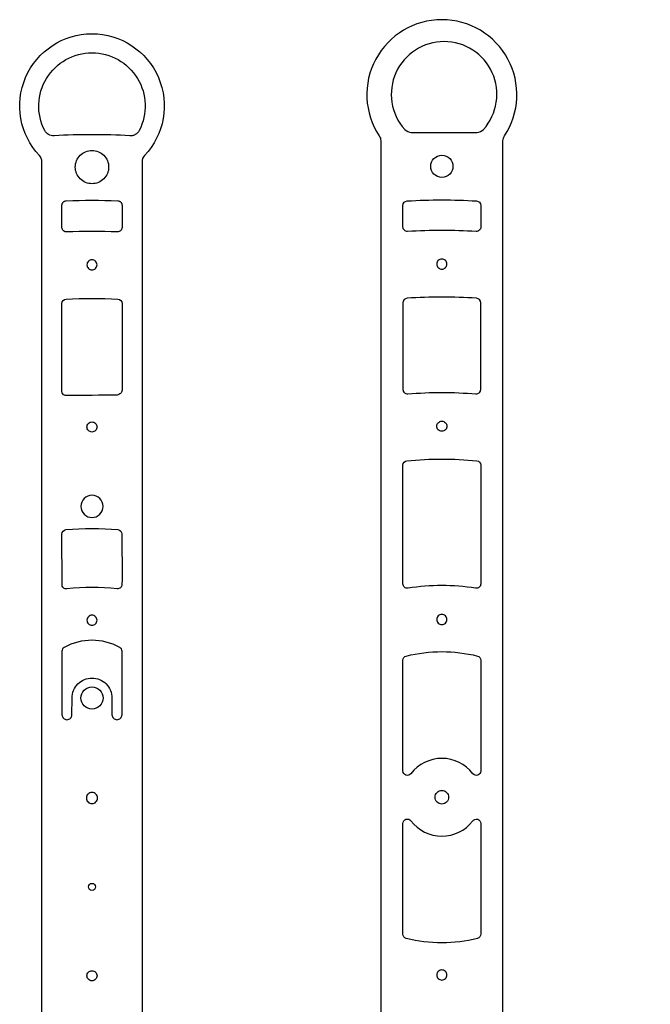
# Model space of a CAD drawing. Extents: x -553 to 949, y 557 to 2321.
# Tile 25 of 25: x 382 to 949, y 1261 to 2147. Entities that reach past the tile are written whole.
import ezdxf

# ---------------------------------------------------------------- set-up
doc = ezdxf.new("R2010")
doc.units = 0
doc.layers.add('Default Layer', color=1, linetype='CONTINUOUS')

msp = doc.modelspace()

# ---------------------------------------------------------------- linework, layer by layer
at = {"layer": 'Default Layer'}
for points in [[(590.61, 1036.2, 0.308468), (932.86, 1036.2, 0.36703), (945.74, 1082.97, 0.36703), (901.7, 1103.31, -0.027404), (845.75, 1091.03, -0.219967), (825.54, 1096.66, -0.219967), (816.73, 1115.7), (816.73, 2038.08, -0.146966), (818.06, 2042.49, 0.276016), (821.18, 2111.66, 0.276016), (761.73, 2147.19, 0.276016), (702.29, 2111.66, 0.276016), (705.41, 2042.49, -0.146966), (706.73, 2038.08), (706.73, 1115.7, -0.219967), (697.93, 1096.66, -0.219967), (677.72, 1091.03, -0.027404), (621.77, 1103.31, 0.36703), (577.72, 1082.97, 0.36703), (590.61, 1036.2)], [(793.27, 2045.76, 0.214072), (799.24, 2048.44, 0.295425), (807.1, 2099.47, 0.295425), (763.76, 2127.52, 0.295425), (720.42, 2099.47, 0.295425), (728.28, 2048.44, 0.214072), (734.25, 2045.76), (793.27, 2045.76)], [(481.11, 2042.66, 0.028574), (412.91, 2042.66, -0.295291), (404.53, 2047.43, -0.262037), (406.09, 2094.36, -0.262037), (447.01, 2117.39, -0.262037), (487.94, 2094.36, -0.262037), (489.49, 2047.43), (489.17, 2046.86), (488.81, 2046.32), (488.42, 2045.82), (487.99, 2045.34), (487.54, 2044.91), (487.05, 2044.5), (486.54, 2044.13), (486, 2043.8), (485.45, 2043.51), (484.87, 2043.26), (484.27, 2043.05), (483.66, 2042.88), (483.04, 2042.76), (482.4, 2042.68), (481.76, 2042.64), (481.11, 2042.66)], [(432.01, 2014.51, -0.414214), (447.01, 2029.51, -0.414214), (462.01, 2014.51, -0.414214), (447.01, 1999.51, -0.414214), (432.01, 2014.51)], [(751.73, 2015.19, -0.414214), (761.73, 2025.19, -0.414214), (771.73, 2015.19, -0.414214), (761.73, 2005.19, -0.414214), (751.73, 2015.19)], [(474.01, 1980.18), (474.01, 1960.11, -0.204734), (472.78, 1957.22, -0.204734), (469.83, 1956.12, 0.02238), (424.19, 1956.12), (423.77, 1956.12), (423.36, 1956.17), (422.96, 1956.25), (422.58, 1956.38), (422.21, 1956.54), (421.87, 1956.74), (421.54, 1956.96), (421.25, 1957.22), (420.98, 1957.51), (420.73, 1957.82), (420.52, 1958.16), (420.34, 1958.51), (420.2, 1958.89), (420.1, 1959.28), (420.03, 1959.69), (420.01, 1960.11), (420.01, 1980.18), (420.03, 1980.57), (420.09, 1980.96), (420.18, 1981.33), (420.31, 1981.69), (420.47, 1982.04), (420.66, 1982.36), (420.88, 1982.66), (421.12, 1982.94), (421.39, 1983.2), (421.69, 1983.43), (422, 1983.64), (422.34, 1983.81), (422.69, 1983.95), (423.06, 1984.06), (423.44, 1984.14), (423.84, 1984.17, -0.021539), (470.18, 1984.17), (470.58, 1984.14), (470.96, 1984.06), (471.33, 1983.95), (471.68, 1983.81), (472.02, 1983.64), (472.34, 1983.43), (472.63, 1983.2), (472.9, 1982.94), (473.15, 1982.66), (473.36, 1982.36), (473.55, 1982.04), (473.71, 1981.69), (473.84, 1981.33), (473.93, 1980.96), (473.99, 1980.57), (474.01, 1980.18)], [(730.97, 1956.51, -0.206762), (727.99, 1957.59, -0.206762), (726.73, 1960.5), (726.73, 1980.03, -0.397293), (730.5, 1984.03, -0.029064), (792.96, 1984.03, -0.397293), (796.73, 1980.03), (796.73, 1960.5, -0.206762), (795.47, 1957.59, -0.206762), (792.49, 1956.51, 0.030168), (730.97, 1956.51)], [(442.46, 1926.51, 0.414214), (447.01, 1921.96, 0.414214), (451.56, 1926.51, 0.414214), (447.01, 1931.06, 0.414214), (442.46, 1926.51)], [(757.18, 1927.19, 0.414214), (761.73, 1922.64, 0.414214), (766.28, 1927.19, 0.414214), (761.73, 1931.74, 0.414214), (757.18, 1927.19)], [(731.07, 1810.32, -0.042146), (792.4, 1810.32, 0.209883), (795.44, 1811.36, 0.209883), (796.73, 1814.3), (796.73, 1892.43, 0.393997), (793.01, 1896.42, 0.03477), (730.45, 1896.42, 0.393997), (726.73, 1892.43), (726.73, 1814.3, 0.209883), (728.03, 1811.36, 0.209883), (731.07, 1810.32)], [(420.01, 1813.54), (420.01, 1891.67, -0.399174), (423.8, 1895.66, -0.025816), (470.22, 1895.66, -0.399174), (474.01, 1891.67), (474.01, 1813.54, -0.207058), (472.75, 1810.63, -0.002174), (469.67, 1809.14, -0.002058), (424.67, 1808.95, -0.207058), (421.39, 1809.42, -0.207058), (420.01, 1813.54)], [(442.46, 1780.51, -0.414214), (447.01, 1785.06, -0.414214), (451.56, 1780.51, -0.414214), (447.01, 1775.96, -0.414214), (442.46, 1780.51)], [(757.18, 1781.19, -0.414214), (761.73, 1785.74, -0.414214), (766.28, 1781.19, -0.414214), (761.73, 1776.64, -0.414214), (757.18, 1781.19)], [(731.37, 1635.35, -0.219787), (728.14, 1636.25, -0.219787), (726.73, 1639.3), (726.73, 1746.08, -0.384258), (730.32, 1750.06, -0.051719), (793.14, 1750.06, -0.384258), (796.73, 1746.08), (796.73, 1639.3, -0.219787), (795.33, 1636.25, -0.219787), (792.09, 1635.35, 0.080162), (731.37, 1635.35)], [(437.01, 1709.01, 0.414214), (447.01, 1699.01, 0.414214), (457.01, 1709.01, 0.414214), (447.01, 1719.01, 0.414214), (437.01, 1709.01)], [(424.49, 1634.79, -0.494343), (420.07, 1638.79), (420.01, 1684.15, -0.386228), (423.63, 1688.13, -0.04828), (470.4, 1688.13, -0.386228), (473.89, 1684.26), (474.07, 1643.2), (473.98, 1638.7, -0.431954), (469.54, 1634.79, 0.059606), (424.49, 1634.79)], [(442.46, 1606.51, 0.414214), (447.01, 1601.96, 0.414214), (451.56, 1606.51, 0.414214), (447.01, 1611.06, 0.414214), (442.46, 1606.51)], [(757.18, 1607.19, 0.414214), (761.73, 1602.64, 0.414214), (766.28, 1607.19, 0.414214), (761.73, 1611.74, 0.414214), (757.18, 1607.19)], [(429.01, 1521.51), (429.07, 1536.51, -0.414214), (447.01, 1554.51, -0.414214), (465.01, 1536.51), (465.01, 1521.51, 0.414214), (469.51, 1517.01, 0.414214), (474.01, 1521.51), (474.01, 1578.64, 0.274362), (471.93, 1582.15, 0.255185), (422.09, 1582.15, 0.274362), (420.01, 1578.64), (420.01, 1521.51, 0.414214), (424.51, 1517.01, 0.414214), (429.01, 1521.51)], [(733.91, 1468.42, -0.32165), (729.45, 1467.06, -0.32165), (726.73, 1470.85), (726.73, 1570.45, -0.343757), (729.76, 1574.33, -0.123821), (793.71, 1574.33, -0.343757), (796.73, 1570.45), (796.73, 1470.85, -0.32165), (794.01, 1467.06, -0.32165), (789.55, 1468.42, 0.233826), (761.73, 1482.19, 0.233826), (733.91, 1468.42)], [(437.01, 1536.51, -0.414214), (447.01, 1546.51, -0.414214), (457.01, 1536.51, -0.414214), (447.01, 1526.51, -0.414214), (437.01, 1536.51)], [(441.96, 1446.51, 0.414214), (447.01, 1441.46, 0.414214), (452.06, 1446.51, 0.414214), (447.01, 1451.56, 0.414214), (441.96, 1446.51)], [(755.63, 1447.19, -0.414214), (761.73, 1453.29, -0.414214), (767.83, 1447.19, -0.414214), (761.73, 1441.09, -0.414214), (755.63, 1447.19)], [(726.73, 1323.92), (726.73, 1423.52, -0.32165), (729.45, 1427.31, -0.32165), (733.91, 1425.95, 0.233826), (761.73, 1412.19, 0.233826), (789.36, 1425.69, -0.329755), (794.01, 1427.31, -0.32165), (796.73, 1423.52), (796.73, 1323.92, -0.343757), (793.71, 1320.04, -0.123821), (729.76, 1320.04, -0.343757), (726.73, 1323.92)], [(443.84, 1366.51, -0.414214), (447.01, 1369.69, -0.414214), (450.19, 1366.51, -0.414214), (447.01, 1363.34, -0.414214), (443.84, 1366.51)], [(442.46, 1286.51, -0.414214), (447.01, 1291.06, -0.414214), (451.56, 1286.51, -0.414214), (447.01, 1281.96, -0.414214), (442.46, 1286.51)], [(757.18, 1287.19, 0.414214), (761.73, 1282.64, 0.414214), (766.28, 1287.19, 0.414214), (761.73, 1291.74, 0.414214), (757.18, 1287.19)]]:
    msp.add_lwpolyline(points, format="xyb", close=True, dxfattribs=at)
msp.add_lwpolyline([(402.01, 1116.71), (402.01, 2019.31, 0.191871), (399.82, 2024.81, -0.299647), (387.3, 2095.2, -0.299647), (447.01, 2134.51, -0.299647), (506.72, 2095.2, -0.299647), (494.2, 2024.81, 0.191871), (492.01, 2019.31), (492.01, 1116.71, 0.191871)], format="xyb", dxfattribs=at)

doc.saveas('drawing.dxf')
